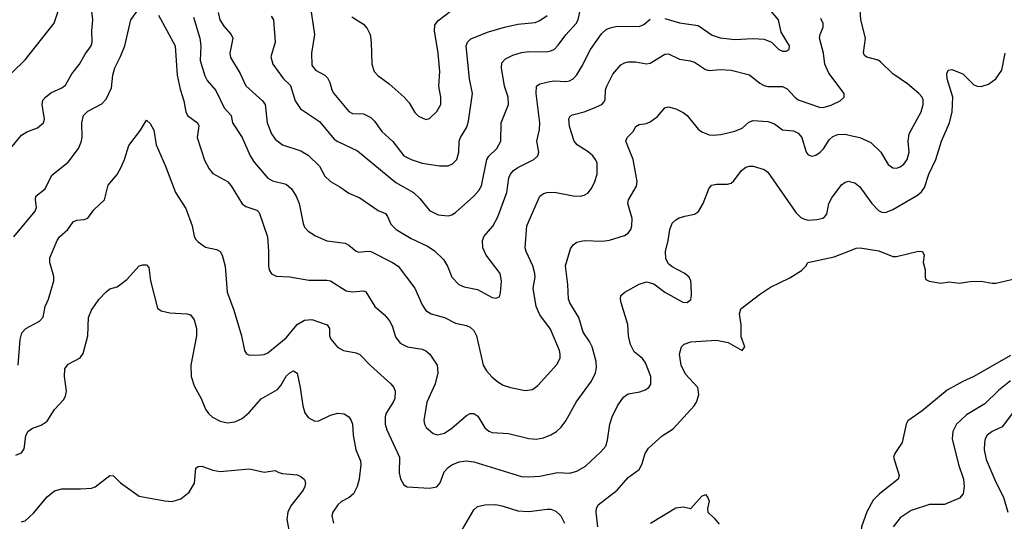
# Model space of a CAD drawing. Header units: inches. Extents: x 990586 to 1117858, y 769490 to 892071.
# Tile 214 of 248: x 1075480 to 1080836, y 856761 to 859492. Entities that reach past the tile are written whole.
import ezdxf

# ---------------------------------------------------------------- set-up
doc = ezdxf.new("R2010")
doc.units = ezdxf.units.IN
doc.header["$MEASUREMENT"] = 0
doc.layers.add('B0875', color=7, linetype='Continuous')
doc.layers.add('B0885', color=7, linetype='Continuous')

msp = doc.modelspace()

# ---------------------------------------------------------------- linework, layer by layer
at = {"layer": 'B0875', "color": 6}
for points, elevation in [([(1075437.9, 859202.1), (1075510, 859272.2), (1075668.3, 859471.7), (1075688, 859532), (1075688.7, 859630), (1075705.7, 859670), (1075748.9, 859711.1), (1075790, 859761.3), (1075850.2, 859810), (1075866.3, 859850), (1075870.3, 859909.7), (1075877.2, 859922.8), (1075937.5, 859970), (1075950, 859990), (1075953.6, 860000)], 3700), ([(1075430.4, 858789.6), (1075490, 858863.5), (1075519, 858881), (1075577.1, 858902.9), (1075608.7, 858930), (1075614.8, 858950), (1075601.4, 859030), (1075606.6, 859053.4), (1075619.9, 859070), (1075650, 859093.2), (1075710, 859120.4), (1075730, 859135.3), (1075762.9, 859197.1), (1075805.4, 859250), (1075835.4, 859304.6), (1075869.2, 859350), (1075874.9, 859370), (1075872.6, 859430), (1075877.2, 859490), (1075870, 859550)], 3600), ([(1075448.6, 858310), (1075565, 858450), (1075571, 858470), (1075565.3, 858510), (1075568.3, 858531.7), (1075618.9, 858570), (1075655.1, 858644.9), (1075744.1, 858715.9), (1075800.5, 858790), (1075814.9, 858825.1), (1075819.6, 858850), (1075818.8, 858930), (1075828, 858970), (1075850, 858994.2), (1075926.1, 859033.9), (1075950, 859059.6), (1075979.3, 859120.7), (1075986.2, 859190), (1075997.3, 859230), (1076028.9, 859291.1), (1076051.2, 859350), (1076083.9, 859490), (1076128.5, 859550)], 3500), ([(1076848.4, 859510), (1076859.8, 859490), (1076869.1, 859370), (1076847, 859290), (1076856.2, 859250), (1076914.8, 859170), (1076952.6, 859132.6), (1076978.4, 859050), (1077006.9, 859006.9), (1077110, 858936.8), (1077190, 858841.6), (1077210, 858827.6), (1077317.1, 858777), (1077525.6, 858605.6), (1077622.9, 858550), (1077657.5, 858517.5), (1077710, 858453.6), (1077756.9, 858430), (1077810, 858423.2), (1077830, 858429), (1077850, 858441.7), (1077950.7, 858530), (1077978.3, 858561.7), (1077992.9, 858587.1), (1078020.4, 858730), (1078032.2, 858747.8), (1078075.5, 858790), (1078096.4, 858830), (1078099.1, 858930), (1078138.6, 859030), (1078136.8, 859070), (1078116.7, 859130), (1078100.4, 859230), (1078103.6, 859256.4), (1078122.1, 859277.9), (1078162.3, 859297.7), (1078210, 859313.1), (1078250, 859317.5), (1078344.3, 859315.7), (1078370, 859321.6), (1078388.4, 859331.6), (1078410, 859352.8), (1078450.8, 859409.2), (1078507.2, 859470), (1078517.2, 859490), (1078530.1, 859550)], 3800), ([(1077060.6, 859570), (1077084.2, 859410), (1077067.4, 859310), (1077070, 859244.2), (1077090, 859217.2), (1077139.3, 859190), (1077155.2, 859175.2), (1077167.5, 859150), (1077178, 859110), (1077189.3, 859090), (1077270, 858991.3), (1077290, 858981.1), (1077350, 858978.8), (1077390, 858959.4), (1077410, 858939.5), (1077450, 858882.8), (1077510, 858828.4), (1077570, 858750), (1077610, 858729.9), (1077670, 858711.1), (1077764.1, 858695.9), (1077810, 858696.1), (1077834, 858706), (1077858.1, 858730), (1077869, 858770), (1077871.5, 858830), (1077878, 858850), (1077912.8, 858907.2), (1077921.1, 858938.9), (1077942.5, 859090), (1077926.1, 859170), (1077909.2, 859350), (1077916.4, 859370), (1077933.2, 859386.8), (1078030, 859425), (1078117.9, 859450), (1078190, 859467.5), (1078283.4, 859476.6), (1078310, 859486.4), (1078350, 859514.3)], 3900), ([(1077287.4, 859507.4), (1077350, 859467), (1077370, 859442.8), (1077386.4, 859410), (1077392.2, 859370), (1077396.2, 859250), (1077408.4, 859210), (1077427.7, 859187.7), (1077490, 859142.5), (1077571.9, 859070), (1077599.3, 859039.3), (1077630, 858986.6), (1077650, 858966.8), (1077690, 858948.3), (1077710, 858953.4), (1077750, 858991.3), (1077771.1, 859030), (1077771.1, 859070), (1077760.8, 859130), (1077766.3, 859210), (1077756.8, 859310), (1077735.9, 859430), (1077739, 859461), (1077754.7, 859485.3), (1077830, 859543.5)], 4000), ([(1078990, 859497.9), (1079070, 859474.5), (1079170, 859459.7), (1079247.7, 859407.7), (1079290, 859392.6), (1079370, 859383.9), (1079468.9, 859388.9), (1079530, 859385), (1079569.3, 859369.3), (1079610, 859329.1), (1079630, 859319.9), (1079650, 859320.6), (1079665.8, 859330), (1079668.4, 859350), (1079623.1, 859423.1), (1079608.2, 859490), (1079557.1, 859550)], 3700), ([(1076235.6, 859515.6), (1076325.3, 859350), (1076337.3, 859190), (1076353.1, 859113.1), (1076373.5, 859050), (1076383.4, 858990), (1076393, 858970), (1076446.6, 858930), (1076453.8, 858913.8), (1076444.8, 858850), (1076486.2, 858726.2), (1076510, 858679.5), (1076530, 858655), (1076610.6, 858610.6), (1076630, 858586.5), (1076689.7, 858489.7), (1076710, 858475.3), (1076770, 858454.4), (1076782, 858442), (1076827.6, 858310), (1076833.4, 858230), (1076832.6, 858150), (1076836.7, 858130), (1076848.9, 858108.9), (1076875.1, 858095.1), (1076950, 858092.2), (1077053.4, 858073.4), (1077150, 858074.3), (1077170, 858069.3), (1077255.9, 858015.9), (1077290, 858010.8), (1077350, 858015.1), (1077363.3, 858010), (1077411.1, 857931.1), (1077465.1, 857885.1), (1077492, 857852), (1077505.6, 857825.6), (1077525, 857765), (1077550, 857730.1), (1077590, 857709.8), (1077670, 857698.3), (1077690, 857688.8), (1077711.2, 857671.2), (1077750.1, 857610), (1077753.7, 857570), (1077740.7, 857510), (1077695, 857410), (1077677.9, 857310), (1077681.8, 857290), (1077691.7, 857271.7), (1077730, 857239.2), (1077752.4, 857232.4), (1077790, 857241.4), (1077830, 857268), (1077910, 857336.9), (1077930, 857347.4), (1077950, 857347.9), (1077972.4, 857332.4), (1078009.7, 857270), (1078031.6, 857251.6), (1078050, 857244.9), (1078139.6, 857239.6), (1078250, 857212), (1078290, 857208.6), (1078330, 857214.9), (1078369.1, 857230.9), (1078399.9, 857250), (1078426.3, 857273.7), (1078451.7, 857308.3), (1078507.4, 857410), (1078590, 857523.2), (1078611.9, 857570), (1078617.5, 857597.5), (1078615.7, 857630), (1078593.9, 857710), (1078580.2, 857740.2), (1078545.9, 857790), (1078522.2, 857870), (1078472.3, 857950), (1078465.3, 857970), (1078462, 858050), (1078448.8, 858151.3), (1078476.3, 858243.7), (1078490, 858265.5), (1078510, 858280.7), (1078550, 858289.1), (1078650, 858285.3), (1078688.6, 858291.4), (1078770, 858317.1), (1078790.3, 858329.7), (1078804.1, 858350), (1078810.6, 858370), (1078811.4, 858410), (1078787.5, 858490), (1078791.5, 858510), (1078834.8, 858585.2), (1078839.7, 858610), (1078816.5, 858730), (1078777.9, 858830), (1078784.8, 858850), (1078816.4, 858883.6), (1078832.5, 858910), (1078850, 858920.9), (1078890, 858926.3), (1078910, 858935.3), (1078950, 858964), (1078990, 859011), (1079010, 859016.8), (1079050, 859006.3), (1079090, 858986.9), (1079110, 858969.1), (1079170, 858896.1), (1079190, 858881.3), (1079230, 858864.3), (1079250, 858862), (1079293.2, 858866.8), (1079370, 858883.8), (1079410, 858901.6), (1079447, 858933), (1079470, 858942.1), (1079550, 858937.1), (1079585.3, 858925.3), (1079630, 858891.7), (1079690, 858886.4), (1079714.3, 858874.3), (1079734.2, 858850), (1079759.1, 858770), (1079770, 858756), (1079789.2, 858749.2), (1079810, 858753.8), (1079833.8, 858770), (1079852.1, 858787.9), (1079882.9, 858837.1), (1079904, 858856), (1079930, 858866.6), (1079970, 858869.1), (1080000, 858861.7)], 3500), ([(1076425.9, 859505.9), (1076459.7, 859390), (1076465.2, 859350), (1076461.5, 859270), (1076486.7, 859186.7), (1076500.5, 859160.5), (1076546.4, 859106.4), (1076592.2, 859012.2), (1076629.8, 858970), (1076638, 858930), (1076690, 858850.8), (1076733.4, 858750), (1076755.1, 858715.1), (1076830, 858629.2), (1076854.9, 858614.9), (1076930, 858595.3), (1076958.1, 858570), (1076984.4, 858530), (1077000.8, 858490), (1077021.4, 858381.4), (1077030, 858362.7), (1077050, 858339.5), (1077090, 858314.3), (1077150, 858288.4), (1077250, 858275.7), (1077270, 858264.8), (1077310, 858230.7), (1077325.3, 858225.3), (1077370, 858231.1), (1077390, 858229), (1077508.4, 858170), (1077539.3, 858150), (1077628.6, 858030), (1077670, 857938.9), (1077690, 857907.9), (1077718.4, 857890), (1077790, 857869.5), (1077850, 857840.3), (1077910, 857826.2), (1077930, 857817.6), (1077950, 857799.9), (1077965.2, 857770), (1078000.6, 857610), (1078019.2, 857579.3), (1078047.6, 857547.6), (1078080.1, 857520.1), (1078110, 857502.7), (1078150, 857488.8), (1078230, 857472.2), (1078270, 857478.6), (1078299.2, 857500.8), (1078403.6, 857616.4), (1078419.4, 857650), (1078420.1, 857670), (1078415.7, 857690), (1078367.6, 857807.6), (1078310, 857885.6), (1078289.6, 857930), (1078272.7, 858030), (1078283.2, 858090), (1078282.2, 858110), (1078270.7, 858150.7), (1078234.3, 858230), (1078229.7, 858250), (1078239.5, 858370), (1078309.2, 858530), (1078330, 858546.2), (1078350, 858551.3), (1078390, 858552.1), (1078490, 858532.7), (1078530, 858530.6), (1078550, 858535.7), (1078570, 858547.9), (1078590, 858571.9), (1078609.5, 858610), (1078621.1, 858650), (1078620.7, 858710), (1078612.9, 858730), (1078598.1, 858750), (1078572.1, 858772.1), (1078512, 858810), (1078495.9, 858830), (1078471.3, 858910), (1078467.9, 858952.2), (1078474.4, 858965.6), (1078486.9, 858973.1), (1078550.1, 858990.1), (1078601.8, 859010), (1078645.9, 859030), (1078658.2, 859041.8), (1078665.4, 859054.6), (1078667, 859110), (1078673.1, 859130), (1078705.7, 859194.3), (1078750, 859246.3), (1078770, 859257.3), (1078790, 859261.5), (1078830, 859261.4), (1078890, 859251.6), (1078910, 859254), (1078990, 859303.1), (1079010, 859305.3), (1079070, 859276.2), (1079128.1, 859268.1), (1079150, 859259.5), (1079210, 859220.4), (1079230, 859215.7), (1079290, 859221), (1079350, 859216.5), (1079450.7, 859190.7), (1079506.6, 859146.6), (1079530, 859133.7), (1079550, 859128.6), (1079630, 859127.9), (1079654.9, 859114.9), (1079696, 859070), (1079715.5, 859055.5), (1079830, 859014.7), (1079850, 859013.8), (1079894.1, 859025.9), (1079942.5, 859050), (1079965.8, 859070), (1079965.2, 859090), (1079881.2, 859201.2), (1079859.7, 859250), (1079853.3, 859310), (1079830.5, 859390), (1079833.5, 859410), (1079850.6, 859450), (1079850.2, 859470), (1079838.4, 859498.4)], 3600), ([(1076559.3, 859530), (1076569, 859490), (1076590, 859455.5), (1076631.1, 859411.1), (1076639.1, 859390), (1076622.6, 859310), (1076626.3, 859286.3), (1076679.3, 859199.3), (1076711, 859131), (1076800.9, 859050), (1076814.6, 859030), (1076826.7, 858930), (1076850.6, 858870), (1076870, 858840.8), (1076910, 858809.8), (1077010, 858777.6), (1077050, 858753.5), (1077110, 858694.9), (1077140, 858640), (1077170, 858610.3), (1077221.7, 858581.7), (1077270, 858547.9), (1077330, 858520.9), (1077430, 858453.2), (1077470, 858435.8), (1077481, 858421), (1077498.6, 858378.6), (1077528.8, 858350), (1077610, 858301.1), (1077699.1, 858259.1), (1077734.8, 858234.8), (1077785.2, 858185.2), (1077806.5, 858150), (1077830.7, 858090), (1077869.3, 858050), (1077897.8, 858037.8), (1077970, 858022), (1078050, 857978.8), (1078070, 857975.1), (1078090, 857983.2), (1078096.2, 858003.8), (1078100.1, 858070), (1078093.5, 858110), (1078017.3, 858210), (1078000.2, 858250), (1077998.1, 858290), (1078007.2, 858312.8), (1078053.1, 858366.9), (1078081.5, 858418.5), (1078129.3, 858550), (1078140.9, 858630), (1078149.1, 858650.9), (1078165.7, 858670), (1078190, 858687.7), (1078276.2, 858730), (1078299.1, 858750), (1078303.6, 858770), (1078294, 858830), (1078307, 858893), (1078309.1, 858930), (1078289.8, 859090.2), (1078290.9, 859130), (1078310, 859143.1), (1078364.6, 859155.4), (1078390, 859158.9), (1078450, 859155.7), (1078470, 859158.7), (1078490.7, 859169.3), (1078510, 859191.3), (1078540.1, 859239.9), (1078584.2, 859330), (1078644.8, 859415.2), (1078670, 859437.5), (1078692.1, 859447.9), (1078730, 859455.7), (1078850, 859454.3), (1078875.1, 859464.9), (1078910, 859494.2)], 3700), ([(1075470.8, 857610), (1075481.7, 857750), (1075492.3, 857787.7), (1075513.2, 857810), (1075588.6, 857850), (1075607.2, 857872.8), (1075617.7, 857930), (1075637.6, 857970), (1075665.5, 858070), (1075665.6, 858094.4), (1075644.8, 858170), (1075644.5, 858195.5), (1075683.9, 858290), (1075697.3, 858310), (1075742.3, 858350), (1075770, 858390.9), (1075790, 858400.9), (1075830, 858403), (1075850, 858410.9), (1075883.6, 858456.4), (1075940.8, 858510), (1075962.1, 858590), (1076010, 858649.1), (1076030, 858684.6), (1076049.7, 858730), (1076073.6, 858806.4), (1076137.1, 858890), (1076170, 858945.3), (1076190, 858925.9), (1076210.3, 858890), (1076222.1, 858810), (1076273.9, 858693.9), (1076327.5, 858550), (1076383.8, 858463.8), (1076417.9, 858370), (1076430, 858312.2), (1076437.1, 858297.1), (1076450, 858281.4), (1076490, 858253.4), (1076550, 858240.7), (1076570, 858230.1), (1076581.8, 858210), (1076596.9, 858150), (1076608, 858008), (1076644.6, 857910), (1076687, 857770), (1076703.3, 857690), (1076713.2, 857673.2), (1076730, 857666.1), (1076790, 857666.2), (1076810, 857669), (1076830, 857678.5), (1076930, 857760.2), (1076988.7, 857831.4), (1077030, 857855.1), (1077070, 857859.8), (1077152.7, 857830), (1077165.1, 857810), (1077164.8, 857770), (1077171.7, 857751.7), (1077208.3, 857708.3), (1077240.9, 857690), (1077310, 857678.2), (1077330, 857668.6), (1077389.1, 857609.1), (1077499.7, 857510), (1077515.7, 857490), (1077522.7, 857470), (1077519.9, 857430), (1077512.4, 857410), (1077474, 857350), (1077468, 857330), (1077468.1, 857290), (1077478, 857258), (1077546.3, 857110), (1077545, 857025.1), (1077551.9, 856991.9), (1077570, 856959), (1077587.8, 856947.8), (1077710, 856941.7), (1077750, 856948.2), (1077766.6, 856970), (1077789.7, 857030), (1077810, 857053.7), (1077830, 857067.8), (1077870, 857084.5), (1077909.3, 857090.7), (1077950, 857084.8), (1078210, 857005.5), (1078250, 857002.4), (1078310, 857006.2), (1078406.4, 857026.4), (1078470, 857022.2), (1078510, 857034.7), (1078558.7, 857061.3), (1078641.6, 857138.4), (1078667.9, 857170), (1078678, 857202), (1078691, 857290), (1078703.4, 857330), (1078732.1, 857390), (1078763.8, 857436.2), (1078790, 857454.2), (1078853.6, 857466.4), (1078883.3, 857476.7), (1078902.1, 857490), (1078913, 857507), (1078914.1, 857550), (1078884.3, 857624.3), (1078867.3, 857647.3), (1078822.6, 857682.6), (1078803.1, 857723.1), (1078791.5, 857770), (1078788.6, 857831.4), (1078751.7, 857950), (1078748.1, 857970), (1078750.8, 857989.2), (1078772.5, 858007.5), (1078848.9, 858051.1), (1078890, 858063.9), (1078930, 858053.9), (1078990, 858008.3), (1079086.8, 857953.2), (1079110, 857951.5), (1079130, 857967.7), (1079134.8, 857990), (1079133, 858050), (1079130.8, 858070), (1079121.2, 858090), (1079099, 858110), (1079030, 858145.5), (1079010, 858163.1), (1078994.6, 858190), (1078992.4, 858230), (1079008.3, 858290), (1079016.9, 858350), (1079030, 858384), (1079050, 858402.7), (1079068, 858412), (1079097.3, 858422.7), (1079150, 858433.2), (1079172.8, 858447.2), (1079198.5, 858490), (1079229.2, 858570), (1079243.9, 858590), (1079270, 858596.8), (1079330, 858597), (1079350, 858602.3), (1079365.1, 858614.9), (1079407.1, 858670), (1079430, 858688.4), (1079450, 858694.6), (1079470, 858694.2), (1079530, 858675.3), (1079550, 858661.9), (1079701.8, 858441.8), (1079730, 858414.9), (1079750, 858405.2), (1079770, 858400.9), (1079815.7, 858404.3), (1079849, 858411), (1079860.4, 858419.6), (1079870, 858432.8), (1079881.6, 858490), (1079898.3, 858521.7), (1079950, 858592.3), (1079970, 858607.3), (1079990, 858612.1), (1080000, 858609.5)], 3400), ([(1078624.4, 856730), (1078615.4, 856810), (1078617, 856830), (1078627.5, 856850), (1078729.5, 856930.5), (1078790, 857000.1), (1078850, 857043.1), (1078865.1, 857070), (1078882.7, 857130), (1078901.4, 857158.6), (1078974.2, 857225.9), (1079035.3, 857264.7), (1079149.6, 857390), (1079162.1, 857410), (1079173.6, 857450), (1079168.5, 857490), (1079102, 857562), (1079077.4, 857610), (1079069.5, 857670), (1079079.4, 857710), (1079095, 857725), (1079130, 857738.2), (1079270, 857747.5), (1079333.8, 857733.8), (1079410, 857690.1), (1079425.4, 857710), (1079404.7, 857764.7), (1079404.3, 857830), (1079395.6, 857890), (1079403.2, 857916.8), (1079503.9, 857996.1), (1079564, 858036), (1079670, 858086.1), (1079733.2, 858126.8), (1079756.8, 858150), (1079767.4, 858170), (1079910, 858201.1), (1080000, 858235.8)], 3300), ([(1075459.9, 857120.1), (1075490, 857134.4), (1075504.9, 857155.1), (1075513.2, 857226.8), (1075524.6, 857250), (1075550, 857267.2), (1075596.6, 857283.4), (1075630, 857306.9), (1075668.8, 857370), (1075717.4, 857422.6), (1075730, 857442.1), (1075735.2, 857470), (1075723.3, 857550), (1075725.6, 857590), (1075743, 857617), (1075809.8, 857650.2), (1075826, 857674), (1075850, 857770), (1075854.5, 857870), (1075870, 857911.1), (1075910, 857967.5), (1075950, 858010.2), (1075970, 858025.7), (1076010, 858037.3), (1076063.2, 858076.8), (1076130, 858152), (1076150, 858157.5), (1076170, 858156.8), (1076182.8, 858142.8), (1076190.9, 858070), (1076230, 857921.3), (1076250, 857907), (1076296.5, 857896.5), (1076390, 857889.6), (1076410, 857884), (1076430, 857858.4), (1076441.6, 857810), (1076442.6, 857770), (1076410.2, 857610), (1076413.2, 857550), (1076430, 857498), (1076468, 857430), (1076491.4, 857371.4), (1076506.9, 857346.9), (1076528, 857328), (1076570, 857306.9), (1076610, 857297.3), (1076650, 857302.7), (1076690, 857321.1), (1076727.6, 857352.4), (1076793.1, 857426.9), (1076882, 857478), (1076900.3, 857499.7), (1076930, 857550.3), (1076950, 857570), (1076970, 857579.9), (1076990, 857567.7), (1077006.3, 857490), (1077019.8, 857390), (1077031.8, 857351.8), (1077050, 857325.4), (1077086.3, 857306.2), (1077107.8, 857307.8), (1077170, 857339.2), (1077210, 857349.2), (1077245.4, 857345.5), (1077270, 857329.1), (1077283.2, 857310), (1077289.5, 857290), (1077294.4, 857230), (1077309.1, 857149.1), (1077334, 857090), (1077335.6, 857070), (1077326.9, 856990), (1077316.2, 856950), (1077296.4, 856910), (1077272.7, 856890), (1077230, 856868.1), (1077210, 856850.2), (1077182.9, 856810), (1077177.9, 856790), (1077187.3, 856750)], 3300), ([(1075490, 856757.4), (1075510, 856762.9), (1075555.6, 856804.4), (1075630, 856894.4), (1075670, 856926.8), (1075710, 856938.4), (1075810, 856936.9), (1075870, 856941.5), (1075890, 856949.1), (1075970, 857010.3), (1075990, 857008.8), (1076027.7, 856970), (1076130, 856897.3), (1076270, 856872.2), (1076310, 856869.3), (1076356.5, 856883.5), (1076401.4, 856918.6), (1076430.7, 856969.3), (1076438.3, 857050), (1076450, 857059.8), (1076470, 857060.7), (1076530, 857039.3), (1076570, 857032.4), (1076730, 857045.9), (1076810, 857028.7), (1076870, 857037.6), (1076890, 857026), (1076910, 857021.3), (1076990, 857013.4), (1077010, 857004.1), (1077028.4, 856988.4), (1077034.3, 856970), (1077031.7, 856950), (1077021.9, 856930), (1076954.5, 856845.5), (1076938, 856810), (1076933.1, 856770), (1076956.6, 856650)], 3200), ([(1078911.1, 856750), (1079050, 856833.7), (1079090, 856839.3), (1079130, 856831.3), (1079190, 856898), (1079210, 856907.3), (1079223, 856890), (1079230.4, 856870), (1079220.7, 856830), (1079222.8, 856810), (1079258, 856778), (1079285.1, 856745.1)], 3200), ([(1077886.3, 856713.7), (1077950, 856823.7), (1077970, 856841.5), (1078009.7, 856850.3), (1078070, 856851.7), (1078110, 856843.6), (1078190, 856817.3), (1078250, 856815), (1078350, 856827.5), (1078370, 856826.2), (1078396.5, 856816.5), (1078424.1, 856790), (1078444.5, 856750)], 3300)]:
    msp.add_lwpolyline(points, dxfattribs=dict(at, elevation=elevation))
at = {"layer": 'B0885', "color": 6}
for points, elevation in [([(1080000, 858861.7), (1080050, 858849.4), (1080110, 858823.1), (1080164, 858770), (1080203.9, 858703.9), (1080230, 858684.6), (1080250, 858683), (1080270, 858690.6), (1080290, 858705.9), (1080308.5, 858730), (1080318, 858770), (1080312.7, 858830), (1080318.9, 858870), (1080384.6, 858990), (1080394.8, 859030), (1080394.3, 859054.3), (1080389.1, 859070), (1080371.2, 859090), (1080310, 859141.6), (1080230, 859196.4), (1080162.1, 859262.1), (1080150, 859270.9), (1080087.8, 859287.8), (1080076, 859296), (1080070.3, 859310.3), (1080081, 859390), (1080055.9, 859490), (1080050, 859570)], 3500), ([(1080000, 858609.5), (1080023.2, 858603.2), (1080050, 858582.4), (1080115.8, 858490), (1080152.6, 858452.6), (1080170, 858443.3), (1080190, 858442.6), (1080230, 858459), (1080364.2, 858535.8), (1080386.5, 858553.5), (1080401.4, 858578.6), (1080425.9, 858650), (1080463.6, 858730), (1080494.8, 858830), (1080538.2, 858930), (1080553.1, 858990), (1080556.3, 859070), (1080524.6, 859170), (1080523.8, 859196.2), (1080530, 859216.5), (1080550, 859219.8), (1080610, 859197.5), (1080670, 859137.4), (1080690, 859130.2), (1080710, 859128.2), (1080750, 859139.7), (1080789.8, 859170), (1080822.9, 859217.1), (1080840.3, 859310)], 3400), ([(1080000, 858235.8), (1080030, 858247.4), (1080052, 858250), (1080153, 858233), (1080230, 858202.3), (1080250, 858201.9), (1080370, 858231.2), (1080390.4, 858230), (1080400.2, 858210), (1080395, 858170), (1080404.7, 858130), (1080405.5, 858090), (1080410, 858077.1), (1080427.7, 858067.7), (1080490, 858056.5), (1080535.9, 858064.1), (1080590, 858057.3), (1080650, 858065.8), (1080710, 858067.8), (1080770, 858056.9), (1080790, 858058), (1080970, 858099)], 3300), ([(1080870, 857663.9), (1080670, 857550), (1080610, 857522.7), (1080524.5, 857475.5), (1080390, 857362.9), (1080311.5, 857308.5), (1080302.1, 857290), (1080281, 857190), (1080241, 857130), (1080233.9, 857110), (1080264.3, 857010), (1080258.1, 856990), (1080156.8, 856910), (1080123.4, 856876.6), (1080087.9, 856812.1), (1080059.3, 856730), (1080055.5, 856690), (1080062.3, 856650), (1080060.5, 856610), (1080028.1, 856530), (1080010, 856401), (1080000, 856381.3)], 3300), ([(1080870, 857526.2), (1080806, 857474), (1080730, 857400), (1080630, 857339.8), (1080576.1, 857290), (1080556.4, 857250), (1080551.6, 857210), (1080586.4, 857070), (1080613.2, 856990), (1080618, 856950), (1080611.6, 856910), (1080592.4, 856887.6), (1080510, 856852.1), (1080430, 856852.3), (1080330, 856820.2), (1080270, 856779), (1080230.6, 856730)], 3400), ([(1080881.3, 857350), (1080824.3, 857275.7), (1080770, 857249.2), (1080743.5, 857230), (1080731.9, 857210), (1080727.5, 857190), (1080726.8, 857150), (1080737.5, 857097.5), (1080790, 856973.9), (1080831.8, 856891.8), (1080855, 856810)], 3500)]:
    msp.add_lwpolyline(points, dxfattribs=dict(at, elevation=elevation))

doc.saveas('drawing.dxf')
